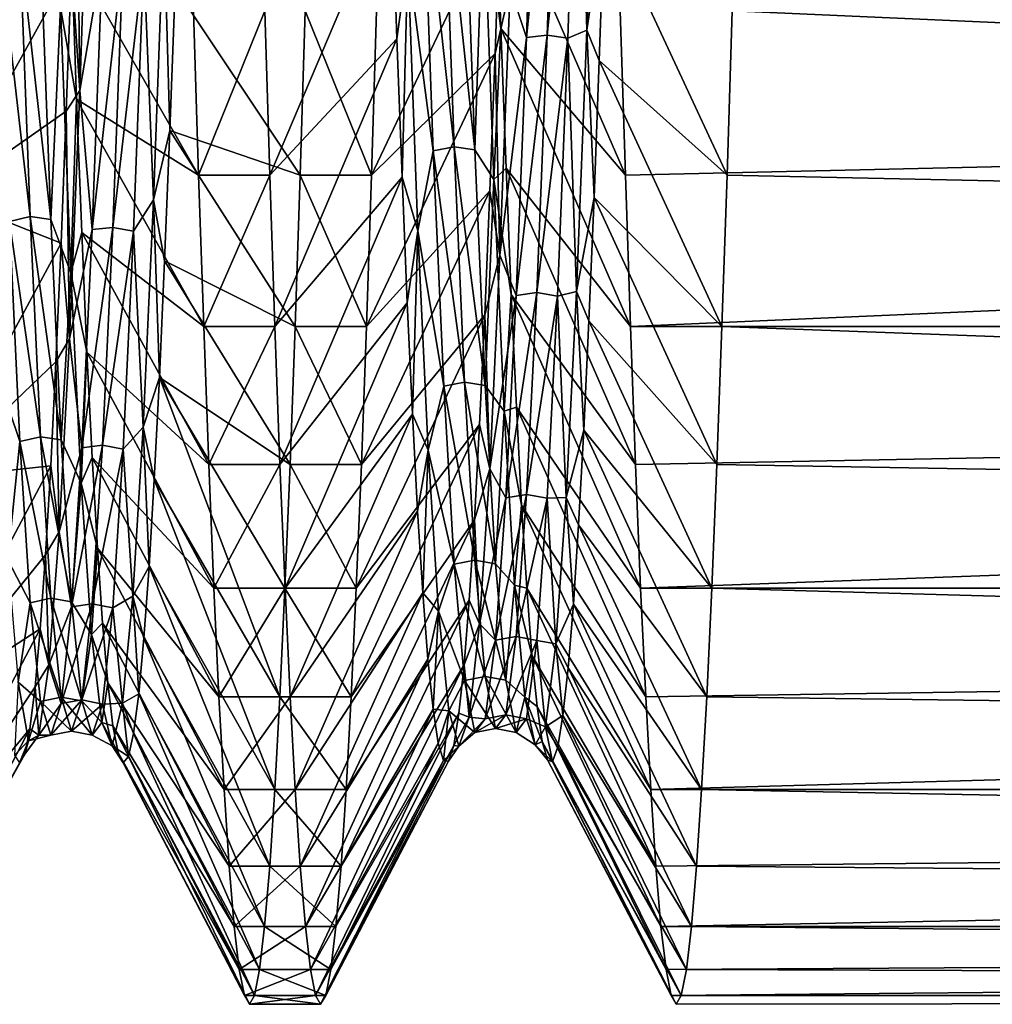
# Model space of a CAD drawing. Header units: metres. Extents: x -86 to 86, y -57 to 57.
# Tile 191 of 256: x 45.75 to 49.88, y -13.2 to -9.02. Entities that reach past the tile are written whole.
import ezdxf

# ---------------------------------------------------------------- set-up
doc = ezdxf.new("R2010")
doc.units = ezdxf.units.M
doc.layers.add('solid_125286', color=7, linetype='CONTINUOUS')

msp = doc.modelspace()

# ---------------------------------------------------------------- linework, layer by layer
at = {"layer": 'solid_125286'}
for points in [[(48.0331, -7.777496, 11.809268), (47.900955, -9.091637, 13.081472), (47.944912, -7.785918, 11.794178)], [(48.0331, -7.777496, 11.809268), (47.989143, -9.081124, 13.095224), (47.900955, -9.091637, 13.081472)], [(48.121326, -7.789313, 11.796879), (47.989143, -9.081124, 13.095224), (48.0331, -7.777496, 11.809268)], [(48.201248, -7.742816, 11.696362), (48.157398, -9.060934, 12.975005), (48.121326, -7.789313, 11.796879)], [(48.201248, -7.742816, 11.696362), (48.23254, -8.555617, 12.338793), (48.157398, -9.060934, 12.975005)], [(47.944912, -7.785918, 11.794178), (47.900955, -9.091637, 13.081472), (47.832153, -8.880937, 12.776631)], [(48.121326, -7.789313, 11.796879), (48.077366, -9.094714, 13.084805), (47.989143, -9.081124, 13.095224)], [(48.157398, -9.060934, 12.975005), (48.077366, -9.094714, 13.084805), (48.121326, -7.789313, 11.796879)], [(46.045685, -8.049015, 11.960354), (46.002113, -9.316289, 13.273088), (45.988628, -8.124158, 11.932512)], [(46.098824, -8.7506, 12.705645), (46.002113, -9.316289, 13.273088), (46.045685, -8.049015, 11.960354)], [(46.002113, -9.316289, 13.273088), (45.966652, -8.790186, 12.576449), (45.988628, -8.124158, 11.932512)], [(45.966652, -8.790186, 12.576449), (45.425236, -9.768372, 12.121999), (45.467667, -8.360527, 10.785227)], [(47.505367, -9.572811, 28.32962), (47.461411, -8.350933, 29.696592), (47.396427, -8.756531, 29.356321)], [(47.593521, -9.556415, 28.323139), (47.549564, -8.335599, 29.687801), (47.461411, -8.350933, 29.696592)], [(47.593521, -9.556415, 28.323139), (47.461411, -8.350933, 29.696592), (47.505367, -9.572811, 28.32962)], [(47.681736, -9.569081, 28.334709), (47.549564, -8.335599, 29.687801), (47.593521, -9.556415, 28.323139)], [(47.681736, -9.569081, 28.334709), (47.637775, -8.34633, 29.701189), (47.549564, -8.335599, 29.687801)], [(47.718895, -8.487002, 29.63023), (47.637775, -8.34633, 29.701189), (47.681736, -9.569081, 28.334709)], [(47.718895, -8.487002, 29.63023), (47.792515, -9.053079, 29.140297), (47.770508, -8.40701, 29.805944)], [(47.770508, -8.40701, 29.805944), (48.321747, -9.676172, 29.978401), (48.300205, -8.978363, 30.676208)], [(47.770508, -8.40701, 29.805944), (47.792515, -9.053079, 29.140297), (48.321747, -9.676172, 29.978401)], [(47.3284, -8.454994, 29.759907), (46.788914, -8.978396, 30.676178), (46.810562, -9.676206, 29.978365)], [(47.350384, -9.096706, 29.091488), (47.3284, -8.454994, 29.759907), (46.810562, -9.676206, 29.978365)], [(47.396427, -8.756531, 29.356321), (47.3284, -8.454994, 29.759907), (47.350384, -9.096706, 29.091488)], [(47.762745, -9.694588, 28.246847), (47.718895, -8.487002, 29.63023), (47.681736, -9.569081, 28.334709)], [(47.762745, -9.694588, 28.246847), (47.792515, -9.053079, 29.140297), (47.718895, -8.487002, 29.63023)], [(47.789932, -8.523326, 12.307001), (47.242336, -9.676155, 12.021581), (47.264019, -8.97833, 11.323762)], [(47.789932, -8.523326, 12.307001), (47.767963, -9.159355, 12.979976), (47.242336, -9.676155, 12.021581)], [(47.832153, -8.880937, 12.776631), (47.767963, -9.159355, 12.979976), (47.789932, -8.523326, 12.307001)], [(48.157398, -9.060934, 12.975005), (48.23254, -8.555617, 12.338793), (48.210552, -9.189799, 13.014868)], [(48.210552, -9.189799, 13.014868), (48.23254, -8.555617, 12.338793), (48.753929, -9.676189, 12.021617)], [(48.23254, -8.555617, 12.338793), (48.775433, -8.97836, 11.32379), (48.753929, -9.676189, 12.021617)], [(46.359539, -8.590293, 12.472534), (46.315685, -9.781108, 13.870438), (46.275043, -8.759367, 12.714716)], [(46.359539, -8.590293, 12.472534), (46.385273, -9.487097, 13.370368), (46.315685, -9.781108, 13.870438)], [(46.359539, -8.590293, 12.472534), (46.407276, -8.878894, 12.670043), (46.385273, -9.487097, 13.370368)], [(45.791241, -9.852789, 27.919664), (45.747284, -8.689242, 29.333624), (45.659279, -8.709206, 29.337297)], [(45.87941, -9.864835, 27.932247), (45.747284, -8.689242, 29.333624), (45.791241, -9.852789, 27.919664)], [(45.87941, -9.864835, 27.932247), (45.835449, -8.699209, 29.347921), (45.747284, -8.689242, 29.333624)], [(45.921036, -8.963634, 29.133505), (45.835449, -8.699209, 29.347921), (45.87941, -9.864835, 27.932247)], [(45.791241, -9.852789, 27.919664), (45.659279, -8.709206, 29.337297), (45.703236, -9.872995, 27.920395)], [(45.921036, -8.963634, 29.133505), (45.989124, -9.353433, 28.792831), (45.967117, -8.732941, 29.482374)], [(45.967117, -8.732941, 29.482374), (46.50766, -9.676174, 29.978399), (46.485947, -8.978354, 30.676216)], [(45.967117, -8.732941, 29.482374), (45.989124, -9.353433, 28.792831), (46.50766, -9.676174, 29.978399)], [(46.186863, -8.744921, 12.724314), (46.054871, -9.906833, 14.128691), (46.098824, -8.7506, 12.705645)], [(46.186863, -8.744921, 12.724314), (46.142906, -9.898478, 14.146405), (46.054871, -9.906833, 14.128691)], [(46.275043, -8.759367, 12.714716), (46.142906, -9.898478, 14.146405), (46.186863, -8.744921, 12.724314)], [(46.098824, -8.7506, 12.705645), (46.054871, -9.906833, 14.128691), (46.002113, -9.316289, 13.273088)], [(46.275043, -8.759367, 12.714716), (46.231083, -9.914239, 14.139147), (46.142906, -9.898478, 14.146405)], [(46.315685, -9.781108, 13.870438), (46.231083, -9.914239, 14.139147), (46.275043, -8.759367, 12.714716)], [(47.396427, -8.756531, 29.356321), (47.350384, -9.096706, 29.091488), (47.372368, -9.685609, 28.37595)], [(47.440002, -9.912863, 27.944786), (47.396427, -8.756531, 29.356321), (47.372368, -9.685609, 28.37595)], [(47.505367, -9.572811, 28.32962), (47.396427, -8.756531, 29.356321), (47.440002, -9.912863, 27.944786)], [(45.966652, -8.790186, 12.576449), (45.944668, -9.405112, 13.269475), (45.425236, -9.768372, 12.121999)], [(46.002113, -9.316289, 13.273088), (45.944668, -9.405112, 13.269475), (45.966652, -8.790186, 12.576449)], [(46.385273, -9.487097, 13.370368), (46.407276, -8.878894, 12.670043), (46.939465, -9.676184, 12.021611)], [(46.407276, -8.878894, 12.670043), (46.961056, -8.978375, 11.323804), (46.939465, -9.676184, 12.021611)], [(47.832153, -8.880937, 12.776631), (47.788582, -10.016554, 14.2049), (47.767963, -9.159355, 12.979976)], [(47.900955, -9.091637, 13.081472), (47.788582, -10.016554, 14.2049), (47.832153, -8.880937, 12.776631)], [(45.964886, -10.091237, 27.684101), (45.921036, -8.963634, 29.133505), (45.87941, -9.864835, 27.932247)], [(45.964886, -10.091237, 27.684101), (45.989124, -9.353433, 28.792831), (45.921036, -8.963634, 29.133505)], [(46.485947, -8.978354, 30.676216), (46.50766, -9.676174, 29.978399), (46.788914, -8.978396, 30.676178)], [(46.50766, -9.676174, 29.978399), (46.810562, -9.676206, 29.978365), (46.788914, -8.978396, 30.676178)], [(46.939465, -9.676184, 12.021611), (46.961056, -8.978375, 11.323804), (47.242336, -9.676155, 12.021581)], [(46.961056, -8.978375, 11.323804), (47.264019, -8.97833, 11.323762), (47.242336, -9.676155, 12.021581)], [(48.300205, -8.978363, 30.676208), (48.321747, -9.676172, 29.978401), (79, -8.978204, 30.67635)], [(48.321747, -9.676172, 29.978401), (48.343464, -10.32009, 29.230173), (79, -8.978204, 30.67635)], [(48.343464, -10.32009, 29.230173), (79, -10.320128, 29.230061), (79, -8.978204, 30.67635)], [(48.753929, -9.676189, 12.021617), (48.775433, -8.97836, 11.32379), (79, -10.320159, 12.769979)], [(48.775433, -8.97836, 11.32379), (79, -8.97821, 11.323658), (79, -10.320159, 12.769979)], [(47.762745, -9.694588, 28.246847), (47.814526, -9.646416, 28.427158), (47.792515, -9.053079, 29.140297)], [(47.792515, -9.053079, 29.140297), (48.343464, -10.32009, 29.230173), (48.321747, -9.676172, 29.978401)], [(47.792515, -9.053079, 29.140297), (47.814526, -9.646416, 28.427158), (48.343464, -10.32009, 29.230173)], [(48.157398, -9.060934, 12.975005), (48.113548, -10.17098, 14.437844), (48.077366, -9.094714, 13.084805)], [(48.157398, -9.060934, 12.975005), (48.18856, -9.770979, 13.737159), (48.113548, -10.17098, 14.437844)], [(48.157398, -9.060934, 12.975005), (48.210552, -9.189799, 13.014868), (48.18856, -9.770979, 13.737159)], [(47.350384, -9.096706, 29.091488), (46.810562, -9.676206, 29.978365), (46.832043, -10.320168, 29.230074)], [(47.372368, -9.685609, 28.37595), (47.350384, -9.096706, 29.091488), (46.832043, -10.320168, 29.230074)], [(47.900955, -9.091637, 13.081472), (47.857002, -10.187523, 14.551413), (47.788582, -10.016554, 14.2049)], [(47.989143, -9.081124, 13.095224), (47.857002, -10.187523, 14.551413), (47.900955, -9.091637, 13.081472)], [(47.989143, -9.081124, 13.095224), (47.945187, -10.175126, 14.563539), (47.857002, -10.187523, 14.551413)], [(48.077366, -9.094714, 13.084805), (47.945187, -10.175126, 14.563539), (47.989143, -9.081124, 13.095224)], [(48.077366, -9.094714, 13.084805), (48.033409, -10.190163, 14.55534), (47.945187, -10.175126, 14.563539)], [(48.113548, -10.17098, 14.437844), (48.033409, -10.190163, 14.55534), (48.077366, -9.094714, 13.084805)], [(47.767963, -9.159355, 12.979976), (47.22084, -10.320078, 12.769813), (47.242336, -9.676155, 12.021581)], [(47.767963, -9.159355, 12.979976), (47.745995, -9.742661, 13.69924), (47.22084, -10.320078, 12.769813)], [(47.788582, -10.016554, 14.2049), (47.745995, -9.742661, 13.69924), (47.767963, -9.159355, 12.979976)], [(48.18856, -9.770979, 13.737159), (48.210552, -9.189799, 13.014868), (48.732227, -10.320129, 12.769877)], [(48.210552, -9.189799, 13.014868), (48.753929, -9.676189, 12.021617), (48.732227, -10.320129, 12.769877)], [(46.002113, -9.316289, 13.273088), (45.958538, -10.372033, 14.761451), (45.944668, -9.405112, 13.269475)], [(46.054871, -9.906833, 14.128691), (45.958538, -10.372033, 14.761451), (46.002113, -9.316289, 13.273088)], [(45.964886, -10.091237, 27.684101), (46.011127, -9.919828, 28.058203), (45.989124, -9.353433, 28.792831)], [(45.989124, -9.353433, 28.792831), (46.52919, -10.320095, 29.230167), (46.50766, -9.676174, 29.978399)], [(45.989124, -9.353433, 28.792831), (46.011127, -9.919828, 28.058203), (46.52919, -10.320095, 29.230167)], [(45.944668, -9.405112, 13.269475), (45.922684, -9.965817, 14.007403), (45.425236, -9.768372, 12.121999)], [(45.958538, -10.372033, 14.761451), (45.922684, -9.965817, 14.007403), (45.944668, -9.405112, 13.269475)], [(46.315685, -9.781108, 13.870438), (46.385273, -9.487097, 13.370368), (46.363262, -10.04048, 14.115026)], [(46.363262, -10.04048, 14.115026), (46.385273, -9.487097, 13.370368), (46.917984, -10.320126, 12.769872)], [(46.385273, -9.487097, 13.370368), (46.939465, -9.676184, 12.021611), (46.917984, -10.320126, 12.769872)], [(47.54932, -10.573721, 26.793304), (47.505367, -9.572811, 28.32962), (47.440002, -9.912863, 27.944786)], [(47.637478, -10.556602, 26.789251), (47.593521, -9.556415, 28.323139), (47.505367, -9.572811, 28.32962)], [(47.637478, -10.556602, 26.789251), (47.505367, -9.572811, 28.32962), (47.54932, -10.573721, 26.793304)], [(47.725693, -10.570897, 26.798725), (47.593521, -9.556415, 28.323139), (47.637478, -10.556602, 26.789251)], [(47.725693, -10.570897, 26.798725), (47.681736, -9.569081, 28.334709), (47.593521, -9.556415, 28.323139)], [(47.762745, -9.694588, 28.246847), (47.681736, -9.569081, 28.334709), (47.725693, -10.570897, 26.798725)], [(47.762745, -9.694588, 28.246847), (47.836536, -10.184005, 27.670851), (47.814526, -9.646416, 28.427158)], [(47.814526, -9.646416, 28.427158), (48.365143, -10.906359, 28.435814), (48.343464, -10.32009, 29.230173)], [(47.814526, -9.646416, 28.427158), (47.836536, -10.184005, 27.670851), (48.365143, -10.906359, 28.435814)], [(46.50766, -9.676174, 29.978399), (46.52919, -10.320095, 29.230167), (46.810562, -9.676206, 29.978365)], [(46.52919, -10.320095, 29.230167), (46.832043, -10.320168, 29.230074), (46.810562, -9.676206, 29.978365)], [(47.372368, -9.685609, 28.37595), (46.832043, -10.320168, 29.230074), (46.853569, -10.906449, 28.435682)], [(47.394356, -10.218668, 27.617643), (47.372368, -9.685609, 28.37595), (46.853569, -10.906449, 28.435682)], [(46.917984, -10.320126, 12.769872), (46.939465, -9.676184, 12.021611), (47.22084, -10.320078, 12.769813)], [(46.939465, -9.676184, 12.021611), (47.242336, -9.676155, 12.021581), (47.22084, -10.320078, 12.769813)], [(47.440002, -9.912863, 27.944786), (47.372368, -9.685609, 28.37595), (47.394356, -10.218668, 27.617643)], [(47.806595, -10.679543, 26.696917), (47.762745, -9.694588, 28.246847), (47.725693, -10.570897, 26.798725)], [(47.806595, -10.679543, 26.696917), (47.836536, -10.184005, 27.670851), (47.762745, -9.694588, 28.246847)], [(48.732227, -10.320129, 12.769877), (48.753929, -9.676189, 12.021617), (79, -10.320159, 12.769979)], [(47.745995, -9.742661, 13.69924), (47.199329, -10.906347, 13.564168), (47.22084, -10.320078, 12.769813)], [(47.745995, -9.742661, 13.69924), (47.72403, -10.269452, 14.460711), (47.199329, -10.906347, 13.564168)], [(47.788582, -10.016554, 14.2049), (47.72403, -10.269452, 14.460711), (47.745995, -9.742661, 13.69924)], [(45.922684, -9.965817, 14.007403), (45.382584, -10.964921, 13.650815), (45.425236, -9.768372, 12.121999)], [(46.315685, -9.781108, 13.870438), (46.271835, -10.747435, 15.432013), (46.231083, -9.914239, 14.139147)], [(46.315685, -9.781108, 13.870438), (46.341255, -10.535824, 14.899539), (46.271835, -10.747435, 15.432013)], [(46.315685, -9.781108, 13.870438), (46.363262, -10.04048, 14.115026), (46.341255, -10.535824, 14.899539)], [(48.113548, -10.17098, 14.437844), (48.18856, -9.770979, 13.737159), (48.166569, -10.295301, 14.501496)], [(48.166569, -10.295301, 14.501496), (48.18856, -9.770979, 13.737159), (48.710533, -10.906402, 13.564249)], [(48.18856, -9.770979, 13.737159), (48.732227, -10.320129, 12.769877), (48.710533, -10.906402, 13.564249)], [(45.747189, -10.807981, 26.343258), (45.703236, -9.872995, 27.920395), (45.653534, -10.535146, 26.959295)], [(45.835197, -10.787969, 26.345467), (45.791241, -9.852789, 27.919664), (45.703236, -9.872995, 27.920395)], [(45.835197, -10.787969, 26.345467), (45.703236, -9.872995, 27.920395), (45.747189, -10.807981, 26.343258)], [(45.92337, -10.801805, 26.356037), (45.791241, -9.852789, 27.919664), (45.835197, -10.787969, 26.345467)], [(45.92337, -10.801805, 26.356037), (45.87941, -9.864835, 27.932247), (45.791241, -9.852789, 27.919664)], [(45.964886, -10.091237, 27.684101), (45.87941, -9.864835, 27.932247), (45.92337, -10.801805, 26.356037)], [(46.054871, -9.906833, 14.128691), (46.010914, -10.834576, 15.710179), (45.958538, -10.372033, 14.761451)], [(46.142906, -9.898478, 14.146405), (46.010914, -10.834576, 15.710179), (46.054871, -9.906833, 14.128691)], [(46.142906, -9.898478, 14.146405), (46.098949, -10.823695, 15.726557), (46.010914, -10.834576, 15.710179)], [(46.231083, -9.914239, 14.139147), (46.098949, -10.823695, 15.726557), (46.142906, -9.898478, 14.146405)], [(46.231083, -9.914239, 14.139147), (46.187122, -10.840396, 15.721814), (46.098949, -10.823695, 15.726557)], [(46.271835, -10.747435, 15.432013), (46.187122, -10.840396, 15.721814), (46.231083, -9.914239, 14.139147)], [(47.440002, -9.912863, 27.944786), (47.394356, -10.218668, 27.617643), (47.41634, -10.692634, 26.821308)], [(47.483574, -10.844557, 26.375837), (47.440002, -9.912863, 27.944786), (47.41634, -10.692634, 26.821308)], [(47.54932, -10.573721, 26.793304), (47.440002, -9.912863, 27.944786), (47.483574, -10.844557, 26.375837)], [(45.964886, -10.091237, 27.684101), (46.033131, -10.428401, 27.282681), (46.011127, -9.919828, 28.058203)], [(46.011127, -9.919828, 28.058203), (46.550694, -10.906362, 28.43581), (46.52919, -10.320095, 29.230167)], [(46.011127, -9.919828, 28.058203), (46.033131, -10.428401, 27.282681), (46.550694, -10.906362, 28.43581)], [(45.922684, -9.965817, 14.007403), (45.900696, -10.469035, 14.785701), (45.382584, -10.964921, 13.650815)], [(45.958538, -10.372033, 14.761451), (45.900696, -10.469035, 14.785701), (45.922684, -9.965817, 14.007403)], [(46.341255, -10.535824, 14.899539), (46.363262, -10.04048, 14.115026), (46.896427, -10.906404, 13.564252)], [(46.363262, -10.04048, 14.115026), (46.917984, -10.320126, 12.769872), (46.896427, -10.906404, 13.564252)], [(47.788582, -10.016554, 14.2049), (47.745007, -10.923858, 15.788003), (47.72403, -10.269452, 14.460711)], [(47.857002, -10.187523, 14.551413), (47.745007, -10.923858, 15.788003), (47.788582, -10.016554, 14.2049)], [(46.008736, -10.985914, 26.080484), (45.964886, -10.091237, 27.684101), (45.92337, -10.801805, 26.356037)], [(46.008736, -10.985914, 26.080484), (46.033131, -10.428401, 27.282681), (45.964886, -10.091237, 27.684101)], [(47.857002, -10.187523, 14.551413), (47.813046, -11.047185, 16.170937), (47.745007, -10.923858, 15.788003)], [(47.806595, -10.679543, 26.696917), (47.858547, -10.662608, 26.876083), (47.836536, -10.184005, 27.670851)], [(47.945187, -10.175126, 14.563539), (47.813046, -11.047185, 16.170937), (47.857002, -10.187523, 14.551413)], [(47.945187, -10.175126, 14.563539), (47.901226, -11.033154, 16.181181), (47.813046, -11.047185, 16.170937)], [(47.836536, -10.184005, 27.670851), (48.386665, -11.431596, 27.599895), (48.365143, -10.906359, 28.435814)], [(47.836536, -10.184005, 27.670851), (47.858547, -10.662608, 26.876083), (48.386665, -11.431596, 27.599895)], [(48.033409, -10.190163, 14.55534), (47.901226, -11.033154, 16.181181), (47.945187, -10.175126, 14.563539)], [(48.033409, -10.190163, 14.55534), (47.989449, -11.049278, 16.1754), (47.901226, -11.033154, 16.181181)], [(48.069698, -11.046256, 16.052181), (47.989449, -11.049278, 16.1754), (48.033409, -10.190163, 14.55534)], [(48.113548, -10.17098, 14.437844), (48.069698, -11.046256, 16.052181), (48.033409, -10.190163, 14.55534)], [(48.113548, -10.17098, 14.437844), (48.144577, -10.759654, 15.303741), (48.069698, -11.046256, 16.052181)], [(48.113548, -10.17098, 14.437844), (48.166569, -10.295301, 14.501496), (48.144577, -10.759654, 15.303741)], [(47.394356, -10.218668, 27.617643), (46.853569, -10.906449, 28.435682), (46.875244, -11.431651, 27.5998)], [(47.41634, -10.692634, 26.821308), (47.394356, -10.218668, 27.617643), (46.875244, -11.431651, 27.5998)], [(47.72403, -10.269452, 14.460711), (47.177692, -11.431584, 14.400084), (47.199329, -10.906347, 13.564168)], [(47.72403, -10.269452, 14.460711), (47.702061, -10.736488, 15.260166), (47.177692, -11.431584, 14.400084)], [(47.745007, -10.923858, 15.788003), (47.702061, -10.736488, 15.260166), (47.72403, -10.269452, 14.460711)], [(46.52919, -10.320095, 29.230167), (46.550694, -10.906362, 28.43581), (46.832043, -10.320168, 29.230074)], [(46.550694, -10.906362, 28.43581), (46.853569, -10.906449, 28.435682), (46.832043, -10.320168, 29.230074)], [(46.896427, -10.906404, 13.564252), (46.917984, -10.320126, 12.769872), (47.199329, -10.906347, 13.564168)], [(46.917984, -10.320126, 12.769872), (47.22084, -10.320078, 12.769813), (47.199329, -10.906347, 13.564168)], [(48.144577, -10.759654, 15.303741), (48.166569, -10.295301, 14.501496), (48.688965, -11.431625, 14.400156)], [(48.166569, -10.295301, 14.501496), (48.710533, -10.906402, 13.564249), (48.688965, -11.431625, 14.400156)], [(48.343464, -10.32009, 29.230173), (48.365143, -10.906359, 28.435814), (79, -10.320128, 29.230061)], [(48.365143, -10.906359, 28.435814), (48.386665, -11.431596, 27.599895), (79, -10.320128, 29.230061)], [(48.386665, -11.431596, 27.599895), (79, -11.431602, 27.599884), (79, -10.320128, 29.230061)], [(48.710533, -10.906402, 13.564249), (48.732227, -10.320129, 12.769877), (79, -11.431633, 14.400169)], [(48.732227, -10.320129, 12.769877), (79, -10.320159, 12.769979), (79, -11.431633, 14.400169)], [(45.958538, -10.372033, 14.761451), (45.914967, -11.192079, 16.391413), (45.900696, -10.469035, 14.785701)], [(46.010914, -10.834576, 15.710179), (45.914967, -11.192079, 16.391413), (45.958538, -10.372033, 14.761451)], [(46.008736, -10.985914, 26.080484), (46.055138, -10.876213, 26.470394), (46.033131, -10.428401, 27.282681)], [(46.033131, -10.428401, 27.282681), (46.572273, -11.431598, 27.599892), (46.550694, -10.906362, 28.43581)], [(46.033131, -10.428401, 27.282681), (46.055138, -10.876213, 26.470394), (46.572273, -11.431598, 27.599892)], [(45.900696, -10.469035, 14.785701), (45.878716, -10.911564, 15.59983), (45.382584, -10.964921, 13.650815)], [(45.914967, -11.192079, 16.391413), (45.878716, -10.911564, 15.59983), (45.900696, -10.469035, 14.785701)], [(45.747189, -10.807981, 26.343258), (45.653534, -10.535146, 26.959295), (45.697105, -11.311021, 25.307703)], [(46.271835, -10.747435, 15.432013), (46.341255, -10.535824, 14.899539), (46.319244, -10.969901, 15.71933)], [(46.319244, -10.969901, 15.71933), (46.341255, -10.535824, 14.899539), (46.853039, -11.892759, 15.272672)], [(46.341255, -10.535824, 14.899539), (46.896427, -10.906404, 13.564252), (46.874718, -11.431629, 14.400163)], [(46.341255, -10.535824, 14.899539), (46.874718, -11.431629, 14.400163), (46.853039, -11.892759, 15.272672)], [(47.593273, -11.329842, 25.123037), (47.54932, -10.573721, 26.793304), (47.483574, -10.844557, 26.375837)], [(47.681438, -11.31236, 25.121485), (47.637478, -10.556602, 26.789251), (47.54932, -10.573721, 26.793304)], [(47.681438, -11.31236, 25.121485), (47.54932, -10.573721, 26.793304), (47.593273, -11.329842, 25.123037)], [(47.769653, -11.327944, 25.128639), (47.637478, -10.556602, 26.789251), (47.681438, -11.31236, 25.121485)], [(47.769653, -11.327944, 25.128639), (47.725693, -10.570897, 26.798725), (47.637478, -10.556602, 26.789251)], [(47.806595, -10.679543, 26.696917), (47.725693, -10.570897, 26.798725), (47.769653, -11.327944, 25.128639)], [(47.806595, -10.679543, 26.696917), (47.88055, -11.079195, 26.047338), (47.858547, -10.662608, 26.876083)], [(47.858547, -10.662608, 26.876083), (48.408134, -11.892733, 26.727381), (48.386665, -11.431596, 27.599895)], [(47.858547, -10.662608, 26.876083), (47.88055, -11.079195, 26.047338), (48.408134, -11.892733, 26.727381)], [(47.41634, -10.692634, 26.821308), (46.875244, -11.431651, 27.5998), (46.896965, -11.892776, 26.727291)], [(47.438324, -11.10452, 25.991367), (47.41634, -10.692634, 26.821308), (46.896965, -11.892776, 26.727291)], [(47.483574, -10.844557, 26.375837), (47.41634, -10.692634, 26.821308), (47.438324, -11.10452, 25.991367)], [(47.850445, -11.418301, 25.015806), (47.806595, -10.679543, 26.696917), (47.769653, -11.327944, 25.128639)], [(47.850445, -11.418301, 25.015806), (47.88055, -11.079195, 26.047338), (47.806595, -10.679543, 26.696917)], [(46.271835, -10.747435, 15.432013), (46.227985, -11.465737, 17.121992), (46.187122, -10.840396, 15.721814)], [(46.271835, -10.747435, 15.432013), (46.297237, -11.339925, 16.569962), (46.227985, -11.465737, 17.121992)], [(46.271835, -10.747435, 15.432013), (46.319244, -10.969901, 15.71933), (46.297237, -11.339925, 16.569962)], [(47.702061, -10.736488, 15.260166), (47.155968, -11.892726, 15.272603), (47.177692, -11.431584, 14.400084)], [(47.702061, -10.736488, 15.260166), (47.680092, -11.141624, 16.093058), (47.155968, -11.892726, 15.272603)], [(47.745007, -10.923858, 15.788003), (47.680092, -11.141624, 16.093058), (47.702061, -10.736488, 15.260166)], [(45.879158, -11.473927, 24.647627), (45.835197, -10.787969, 26.345467), (45.747189, -10.807981, 26.343258)], [(45.967327, -11.48922, 24.655931), (45.835197, -10.787969, 26.345467), (45.879158, -11.473927, 24.647627)], [(45.967327, -11.48922, 24.655931), (45.92337, -10.801805, 26.356037), (45.835197, -10.787969, 26.345467)], [(48.069698, -11.046256, 16.052181), (48.144577, -10.759654, 15.303741), (48.122581, -11.161824, 16.139179)], [(48.122581, -11.161824, 16.139179), (48.144577, -10.759654, 15.303741), (48.667507, -11.892766, 15.272688)], [(48.144577, -10.759654, 15.303741), (48.688965, -11.431625, 14.400156), (48.667507, -11.892766, 15.272688)], [(45.791142, -11.493334, 24.642555), (45.747189, -10.807981, 26.343258), (45.697105, -11.311021, 25.307703)], [(45.879158, -11.473927, 24.647627), (45.747189, -10.807981, 26.343258), (45.791142, -11.493334, 24.642555)], [(46.010914, -10.834576, 15.710179), (45.966961, -11.511019, 17.414345), (45.914967, -11.192079, 16.391413)], [(46.008736, -10.985914, 26.080484), (45.92337, -10.801805, 26.356037), (45.967327, -11.48922, 24.655931)], [(46.098949, -10.823695, 15.726557), (45.966961, -11.511019, 17.414345), (46.010914, -10.834576, 15.710179)], [(46.098949, -10.823695, 15.726557), (46.054989, -11.497825, 17.429028), (45.966961, -11.511019, 17.414345)], [(46.187122, -10.840396, 15.721814), (46.054989, -11.497825, 17.429028), (46.098949, -10.823695, 15.726557)], [(46.008736, -10.985914, 26.080484), (46.077145, -11.261069, 25.626255), (46.055138, -10.876213, 26.470394)], [(46.187122, -10.840396, 15.721814), (46.143166, -11.515064, 17.426918), (46.054989, -11.497825, 17.429028)], [(46.055138, -10.876213, 26.470394), (46.594013, -11.892736, 26.727375), (46.572273, -11.431598, 27.599892)], [(46.055138, -10.876213, 26.470394), (46.077145, -11.261069, 25.626255), (46.594013, -11.892736, 26.727375)], [(46.227985, -11.465737, 17.121992), (46.143166, -11.515064, 17.426918), (46.187122, -10.840396, 15.721814)], [(47.483574, -10.844557, 26.375837), (47.438324, -11.10452, 25.991367), (47.460304, -11.451722, 25.132359)], [(47.527145, -11.529135, 24.684477), (47.483574, -10.844557, 26.375837), (47.460304, -11.451722, 25.132359)], [(47.593273, -11.329842, 25.123037), (47.483574, -10.844557, 26.375837), (47.527145, -11.529135, 24.684477)], [(45.878716, -10.911564, 15.59983), (45.340263, -11.924285, 15.338602), (45.382584, -10.964921, 13.650815)], [(45.878716, -10.911564, 15.59983), (45.856731, -11.290501, 16.445358), (45.340263, -11.924285, 15.338602)], [(45.914967, -11.192079, 16.391413), (45.856731, -11.290501, 16.445358), (45.878716, -10.911564, 15.59983)], [(46.550694, -10.906362, 28.43581), (46.572273, -11.431598, 27.599892), (46.853569, -10.906449, 28.435682)], [(46.572273, -11.431598, 27.599892), (46.875244, -11.431651, 27.5998), (46.853569, -10.906449, 28.435682)], [(46.874718, -11.431629, 14.400163), (46.896427, -10.906404, 13.564252), (47.177692, -11.431584, 14.400084)], [(46.896427, -10.906404, 13.564252), (47.199329, -10.906347, 13.564168), (47.177692, -11.431584, 14.400084)], [(48.688965, -11.431625, 14.400156), (48.710533, -10.906402, 13.564249), (79, -11.431633, 14.400169)], [(47.745007, -10.923858, 15.788003), (47.701435, -11.583512, 17.489355), (47.680092, -11.141624, 16.093058)], [(47.813046, -11.047185, 16.170937), (47.701435, -11.583512, 17.489355), (47.745007, -10.923858, 15.788003)], [(46.052586, -11.628309, 24.360096), (46.008736, -10.985914, 26.080484), (45.967327, -11.48922, 24.655931)], [(46.052586, -11.628309, 24.360096), (46.077145, -11.261069, 25.626255), (46.008736, -10.985914, 26.080484)], [(46.297237, -11.339925, 16.569962), (46.319244, -10.969901, 15.71933), (46.831516, -12.287505, 16.177427)], [(46.319244, -10.969901, 15.71933), (46.853039, -11.892759, 15.272672), (46.831516, -12.287505, 16.177427)], [(47.901226, -11.033154, 16.181181), (47.769093, -11.652091, 17.901821), (47.813046, -11.047185, 16.170937)], [(47.901226, -11.033154, 16.181181), (47.857269, -11.636707, 17.909966), (47.769093, -11.652091, 17.901821)], [(47.989449, -11.049278, 16.1754), (47.857269, -11.636707, 17.909966), (47.901226, -11.033154, 16.181181)], [(48.069698, -11.046256, 16.052181), (48.025848, -11.668003, 17.780104), (47.989449, -11.049278, 16.1754)], [(48.069698, -11.046256, 16.052181), (48.100582, -11.499592, 17.00285), (48.025848, -11.668003, 17.780104)], [(48.069698, -11.046256, 16.052181), (48.122581, -11.161824, 16.139179), (48.100582, -11.499592, 17.00285)], [(47.813046, -11.047185, 16.170937), (47.769093, -11.652091, 17.901821), (47.701435, -11.583512, 17.489355)], [(47.850445, -11.418301, 25.015806), (47.902557, -11.431087, 25.189156), (47.88055, -11.079195, 26.047338)], [(47.989449, -11.049278, 16.1754), (47.945492, -11.653535, 17.90674), (47.857269, -11.636707, 17.909966)], [(47.88055, -11.079195, 26.047338), (48.429783, -12.287466, 25.822674), (48.408134, -11.892733, 26.727381)], [(47.88055, -11.079195, 26.047338), (47.902557, -11.431087, 25.189156), (48.429783, -12.287466, 25.822674)], [(48.025848, -11.668003, 17.780104), (47.945492, -11.653535, 17.90674), (47.989449, -11.049278, 16.1754)], [(47.438324, -11.10452, 25.991367), (46.896965, -11.892776, 26.727291), (46.918514, -12.28752, 25.822535)], [(47.460304, -11.451722, 25.132359), (47.438324, -11.10452, 25.991367), (46.918514, -12.28752, 25.822535)], [(47.680092, -11.141624, 16.093058), (47.13438, -12.287454, 16.177296), (47.155968, -11.892726, 15.272603)], [(47.680092, -11.141624, 16.093058), (47.658115, -11.482608, 16.954361), (47.13438, -12.287454, 16.177296)], [(47.701435, -11.583512, 17.489355), (47.658115, -11.482608, 16.954361), (47.680092, -11.141624, 16.093058)], [(48.100582, -11.499592, 17.00285), (48.122581, -11.161824, 16.139179), (48.645897, -12.287514, 16.177446)], [(48.122581, -11.161824, 16.139179), (48.667507, -11.892766, 15.272688), (48.645897, -12.287514, 16.177446)], [(45.914967, -11.192079, 16.391413), (45.871395, -11.757476, 18.126375), (45.856731, -11.290501, 16.445358)], [(45.966961, -11.511019, 17.414345), (45.871395, -11.757476, 18.126375), (45.914967, -11.192079, 16.391413)], [(45.856731, -11.290501, 16.445358), (45.834743, -11.60404, 17.317518), (45.340263, -11.924285, 15.338602)], [(45.871395, -11.757476, 18.126375), (45.834743, -11.60404, 17.317518), (45.856731, -11.290501, 16.445358)], [(46.052586, -11.628309, 24.360096), (46.099155, -11.580851, 24.755272), (46.077145, -11.261069, 25.626255)], [(46.077145, -11.261069, 25.626255), (46.615635, -12.28747, 25.822664), (46.594013, -11.892736, 26.727375)], [(46.077145, -11.261069, 25.626255), (46.099155, -11.580851, 24.755272), (46.615635, -12.28747, 25.822664)], [(45.791142, -11.493334, 24.642555), (45.697105, -11.311021, 25.307703), (45.740677, -11.830418, 23.558517)], [(47.63723, -11.823972, 23.357267), (47.593273, -11.329842, 25.123037), (47.527145, -11.529135, 24.684477)], [(47.725395, -11.806484, 23.358236), (47.681438, -11.31236, 25.121485), (47.593273, -11.329842, 25.123037)], [(47.725395, -11.806484, 23.358236), (47.593273, -11.329842, 25.123037), (47.63723, -11.823972, 23.357267)], [(47.813614, -11.822981, 23.3629), (47.681438, -11.31236, 25.121485), (47.725395, -11.806484, 23.358236)], [(47.813614, -11.822981, 23.3629), (47.769653, -11.327944, 25.128639), (47.681438, -11.31236, 25.121485)], [(47.850445, -11.418301, 25.015806), (47.769653, -11.327944, 25.128639), (47.813614, -11.822981, 23.3629)], [(46.227985, -11.465737, 17.121992), (46.297237, -11.339925, 16.569962), (46.27523, -11.644154, 17.446445)], [(46.27523, -11.644154, 17.446445), (46.297237, -11.339925, 16.569962), (46.810036, -12.613593, 17.109335)], [(46.297237, -11.339925, 16.569962), (46.831516, -12.287505, 16.177427), (46.810036, -12.613593, 17.109335)], [(47.894295, -11.894414, 23.242168), (47.850445, -11.418301, 25.015806), (47.813614, -11.822981, 23.3629)], [(47.850445, -11.418301, 25.015806), (47.924564, -11.716715, 24.306448), (47.902557, -11.431087, 25.189156)], [(47.894295, -11.894414, 23.242168), (47.924564, -11.716715, 24.306448), (47.850445, -11.418301, 25.015806)], [(46.572273, -11.431598, 27.599892), (46.594013, -11.892736, 26.727375), (46.875244, -11.431651, 27.5998)], [(46.594013, -11.892736, 26.727375), (46.896965, -11.892776, 26.727291), (46.875244, -11.431651, 27.5998)], [(46.853039, -11.892759, 15.272672), (46.874718, -11.431629, 14.400163), (47.155968, -11.892726, 15.272603)], [(46.874718, -11.431629, 14.400163), (47.177692, -11.431584, 14.400084), (47.155968, -11.892726, 15.272603)], [(47.460304, -11.451722, 25.132359), (46.918514, -12.28752, 25.822535), (46.939983, -12.613605, 24.890629)], [(47.482288, -11.732724, 24.249172), (47.460304, -11.451722, 25.132359), (46.939983, -12.613605, 24.890629)], [(47.527145, -11.529135, 24.684477), (47.460304, -11.451722, 25.132359), (47.482288, -11.732724, 24.249172)], [(47.902557, -11.431087, 25.189156), (48.451519, -12.613545, 24.89082), (48.429783, -12.287466, 25.822674)], [(47.902557, -11.431087, 25.189156), (47.924564, -11.716715, 24.306448), (48.451519, -12.613545, 24.89082)], [(48.386665, -11.431596, 27.599895), (48.408134, -11.892733, 26.727381), (79, -11.431602, 27.599884)], [(48.408134, -11.892733, 26.727381), (48.429783, -12.287466, 25.822674), (79, -11.431602, 27.599884)], [(48.429783, -12.287466, 25.822674), (79, -12.287403, 25.822723), (79, -11.431602, 27.599884)], [(48.667507, -11.892766, 15.272688), (48.688965, -11.431625, 14.400156), (79, -12.287441, 16.17738)], [(48.688965, -11.431625, 14.400156), (79, -11.431633, 14.400169), (79, -12.287441, 16.17738)], [(45.835098, -11.912789, 22.857738), (45.791142, -11.493334, 24.642555), (45.740677, -11.830418, 23.558517)], [(45.923115, -11.894407, 22.865547), (45.879158, -11.473927, 24.647627), (45.791142, -11.493334, 24.642555)], [(45.923115, -11.894407, 22.865547), (45.791142, -11.493334, 24.642555), (45.835098, -11.912789, 22.857738)], [(46.011288, -11.91079, 22.871391), (45.879158, -11.473927, 24.647627), (45.923115, -11.894407, 22.865547)], [(46.011288, -11.91079, 22.871391), (45.967327, -11.48922, 24.655931), (45.879158, -11.473927, 24.647627)], [(46.054989, -11.497825, 17.429028), (45.923008, -11.921963, 19.201271), (45.966961, -11.511019, 17.414345)], [(46.054989, -11.497825, 17.429028), (46.011032, -11.90672, 19.213932), (45.923008, -11.921963, 19.201271)], [(46.052586, -11.628309, 24.360096), (45.967327, -11.48922, 24.655931), (46.011288, -11.91079, 22.871391)], [(46.143166, -11.515064, 17.426918), (46.011032, -11.90672, 19.213932), (46.054989, -11.497825, 17.429028)], [(46.227985, -11.465737, 17.121992), (46.184135, -11.920654, 18.901175), (46.143166, -11.515064, 17.426918)], [(46.227985, -11.465737, 17.121992), (46.253216, -11.881069, 18.343582), (46.184135, -11.920654, 18.901175)], [(46.227985, -11.465737, 17.121992), (46.27523, -11.644154, 17.446445), (46.253216, -11.881069, 18.343582)], [(47.658115, -11.482608, 16.954361), (47.112892, -12.61353, 17.109133), (47.13438, -12.287454, 16.177296)], [(47.658115, -11.482608, 16.954361), (47.636139, -11.757207, 17.839016), (47.112892, -12.61353, 17.109133)], [(47.701435, -11.583512, 17.489355), (47.636139, -11.757207, 17.839016), (47.658115, -11.482608, 16.954361)], [(48.025848, -11.668003, 17.780104), (48.100582, -11.499592, 17.00285), (48.078583, -11.770693, 17.88958)], [(48.078583, -11.770693, 17.88958), (48.100582, -11.499592, 17.00285), (48.624184, -12.613595, 17.109343)], [(48.100582, -11.499592, 17.00285), (48.645897, -12.287514, 16.177446), (48.624184, -12.613595, 17.109343)], [(45.966961, -11.511019, 17.414345), (45.923008, -11.921963, 19.201271), (45.871395, -11.757476, 18.126375)], [(46.143166, -11.515064, 17.426918), (46.099205, -11.924089, 19.214506), (46.011032, -11.90672, 19.213932)], [(46.184135, -11.920654, 18.901175), (46.099205, -11.924089, 19.214506), (46.143166, -11.515064, 17.426918)], [(47.527145, -11.529135, 24.684477), (47.482288, -11.732724, 24.249172), (47.504272, -11.946, 23.347366)], [(47.570717, -11.952206, 22.90943), (47.527145, -11.529135, 24.684477), (47.504272, -11.946, 23.347366)], [(47.63723, -11.823972, 23.357267), (47.527145, -11.529135, 24.684477), (47.570717, -11.952206, 22.90943)], [(46.052586, -11.628309, 24.360096), (46.121162, -11.833384, 23.862705), (46.099155, -11.580851, 24.755272)], [(46.099155, -11.580851, 24.755272), (46.637146, -12.613549, 24.890808), (46.615635, -12.28747, 25.822664)], [(46.099155, -11.580851, 24.755272), (46.121162, -11.833384, 23.862705), (46.637146, -12.613549, 24.890808)], [(47.701435, -11.583512, 17.489355), (47.657864, -11.979431, 19.27051), (47.636139, -11.757207, 17.839016)], [(47.769093, -11.652091, 17.901821), (47.657864, -11.979431, 19.27051), (47.701435, -11.583512, 17.489355)], [(45.834743, -11.60404, 17.317518), (45.297558, -12.625715, 17.148853), (45.340263, -11.924285, 15.338602)], [(45.834743, -11.60404, 17.317518), (45.812756, -11.850613, 18.210997), (45.297558, -12.625715, 17.148853)], [(45.871395, -11.757476, 18.126375), (45.812756, -11.850613, 18.210997), (45.834743, -11.60404, 17.317518)], [(46.096436, -12.002624, 22.562378), (46.052586, -11.628309, 24.360096), (46.011288, -11.91079, 22.871391)], [(46.096436, -12.002624, 22.562378), (46.121162, -11.833384, 23.862705), (46.052586, -11.628309, 24.360096)], [(46.253216, -11.881069, 18.343582), (46.27523, -11.644154, 17.446445), (46.788387, -12.869096, 18.062931)], [(46.27523, -11.644154, 17.446445), (46.810036, -12.613593, 17.109335), (46.788387, -12.869096, 18.062931)], [(47.769093, -11.652091, 17.901821), (47.72514, -11.986768, 19.70451), (47.657864, -11.979431, 19.27051)], [(47.857269, -11.636707, 17.909966), (47.72514, -11.986768, 19.70451), (47.769093, -11.652091, 17.901821)], [(47.857269, -11.636707, 17.909966), (47.813313, -11.970344, 19.710377), (47.72514, -11.986768, 19.70451)], [(47.945492, -11.653535, 17.90674), (47.813313, -11.970344, 19.710377), (47.857269, -11.636707, 17.909966)], [(47.945492, -11.653535, 17.90674), (47.901531, -11.987469, 19.709787), (47.813313, -11.970344, 19.710377)], [(47.981995, -12.020478, 19.58226), (47.901531, -11.987469, 19.709787), (47.945492, -11.653535, 17.90674)], [(48.025848, -11.668003, 17.780104), (47.981995, -12.020478, 19.58226), (47.945492, -11.653535, 17.90674)], [(48.025848, -11.668003, 17.780104), (48.056587, -11.973129, 18.794384), (47.981995, -12.020478, 19.58226)], [(48.025848, -11.668003, 17.780104), (48.078583, -11.770693, 17.88958), (48.056587, -11.973129, 18.794384)], [(45.871395, -11.757476, 18.126375), (45.827824, -12.056193, 19.926414), (45.812756, -11.850613, 18.210997)], [(45.923008, -11.921963, 19.201271), (45.827824, -12.056193, 19.926414), (45.871395, -11.757476, 18.126375)], [(47.482288, -11.732724, 24.249172), (46.939983, -12.613605, 24.890629), (46.961586, -12.869102, 23.93704)], [(47.504272, -11.946, 23.347366), (47.482288, -11.732724, 24.249172), (46.961586, -12.869102, 23.93704)], [(47.636139, -11.757207, 17.839016), (47.091347, -12.869064, 18.062796), (47.112892, -12.61353, 17.109133)], [(47.636139, -11.757207, 17.839016), (47.614166, -11.963359, 18.741901), (47.091347, -12.869064, 18.062796)], [(47.657864, -11.979431, 19.27051), (47.614166, -11.963359, 18.741901), (47.636139, -11.757207, 17.839016)], [(47.894295, -11.894414, 23.242168), (47.946575, -11.93458, 23.404673), (47.924564, -11.716715, 24.306448)], [(47.924564, -11.716715, 24.306448), (48.473114, -12.86907, 23.93718), (48.451519, -12.613545, 24.89082)], [(47.924564, -11.716715, 24.306448), (47.946575, -11.93458, 23.404673), (48.473114, -12.86907, 23.93718)], [(48.056587, -11.973129, 18.794384), (48.078583, -11.770693, 17.88958), (48.602524, -12.869097, 18.062933)], [(48.078583, -11.770693, 17.88958), (48.624184, -12.613595, 17.109343), (48.602524, -12.869097, 18.062933)], [(45.784248, -12.080185, 21.750982), (45.740677, -11.830418, 23.558517), (45.724815, -12.141524, 21.893007)], [(45.835098, -11.912789, 22.857738), (45.740677, -11.830418, 23.558517), (45.784248, -12.080185, 21.750982)], [(46.096436, -12.002624, 22.562378), (46.143169, -12.016836, 22.953423), (46.121162, -11.833384, 23.862705)], [(46.121162, -11.833384, 23.862705), (46.658638, -12.869075, 23.937162), (46.637146, -12.613549, 24.890808)], [(46.121162, -11.833384, 23.862705), (46.143169, -12.016836, 22.953423), (46.658638, -12.869075, 23.937162)], [(47.681183, -12.044883, 21.537172), (47.63723, -11.823972, 23.357267), (47.570717, -11.952206, 22.90943)], [(47.769352, -12.027753, 21.54063), (47.725395, -11.806484, 23.358236), (47.63723, -11.823972, 23.357267)], [(47.769352, -12.027753, 21.54063), (47.63723, -11.823972, 23.357267), (47.681183, -12.044883, 21.537172)], [(47.857571, -12.044769, 21.54269), (47.725395, -11.806484, 23.358236), (47.769352, -12.027753, 21.54063)], [(47.857571, -12.044769, 21.54269), (47.813614, -11.822981, 23.3629), (47.725395, -11.806484, 23.358236)], [(47.894295, -11.894414, 23.242168), (47.813614, -11.822981, 23.3629), (47.857571, -12.044769, 21.54269)], [(45.812756, -11.850613, 18.210997), (45.790771, -12.028695, 19.120476), (45.297558, -12.625715, 17.148853)], [(45.827824, -12.056193, 19.926414), (45.790771, -12.028695, 19.120476), (45.812756, -11.850613, 18.210997)], [(46.184135, -11.920654, 18.901175), (46.253216, -11.881069, 18.343582), (46.231209, -12.049118, 19.255947)], [(46.231209, -12.049118, 19.255947), (46.253216, -11.881069, 18.343582), (46.766666, -13.052568, 19.03265)], [(46.253216, -11.881069, 18.343582), (46.788387, -12.869096, 18.062931), (46.766666, -13.052568, 19.03265)], [(45.879051, -12.056587, 21.029785), (45.835098, -11.912789, 22.857738), (45.784248, -12.080185, 21.750982)], [(45.923008, -11.921963, 19.201271), (45.879051, -12.056587, 21.029785), (45.827824, -12.056193, 19.926414)], [(45.967075, -12.039597, 21.04014), (45.923115, -11.894407, 22.865547), (45.835098, -11.912789, 22.857738)], [(45.967075, -12.039597, 21.04014), (45.835098, -11.912789, 22.857738), (45.879051, -12.056587, 21.029785)], [(46.011032, -11.90672, 19.213932), (45.879051, -12.056587, 21.029785), (45.923008, -11.921963, 19.201271)], [(46.011032, -11.90672, 19.213932), (45.967075, -12.039597, 21.04014), (45.879051, -12.056587, 21.029785)], [(46.055248, -12.056675, 21.043386), (45.923115, -11.894407, 22.865547), (45.967075, -12.039597, 21.04014)], [(46.055248, -12.056675, 21.043386), (46.011288, -11.91079, 22.871391), (45.923115, -11.894407, 22.865547)], [(46.099205, -11.924089, 19.214506), (45.967075, -12.039597, 21.04014), (46.011032, -11.90672, 19.213932)], [(46.099205, -11.924089, 19.214506), (46.055248, -12.056675, 21.043386), (45.967075, -12.039597, 21.04014)], [(46.096436, -12.002624, 22.562378), (46.011288, -11.91079, 22.871391), (46.055248, -12.056675, 21.043386)], [(46.140285, -12.100869, 20.728579), (46.055248, -12.056675, 21.043386), (46.099205, -11.924089, 19.214506)], [(46.184135, -11.920654, 18.901175), (46.140285, -12.100869, 20.728579), (46.099205, -11.924089, 19.214506)], [(46.184135, -11.920654, 18.901175), (46.209202, -12.146897, 20.178419), (46.140285, -12.100869, 20.728579)], [(46.184135, -11.920654, 18.901175), (46.231209, -12.049118, 19.255947), (46.209202, -12.146897, 20.178419)], [(46.594013, -11.892736, 26.727375), (46.615635, -12.28747, 25.822664), (46.896965, -11.892776, 26.727291)], [(46.615635, -12.28747, 25.822664), (46.918514, -12.28752, 25.822535), (46.896965, -11.892776, 26.727291)], [(46.831516, -12.287505, 16.177427), (46.853039, -11.892759, 15.272672), (47.13438, -12.287454, 16.177296)], [(46.853039, -11.892759, 15.272672), (47.155968, -11.892726, 15.272603), (47.13438, -12.287454, 16.177296)], [(47.938145, -12.096835, 21.417089), (47.894295, -11.894414, 23.242168), (47.857571, -12.044769, 21.54269)], [(47.894295, -11.894414, 23.242168), (47.968578, -12.083277, 22.489176), (47.946575, -11.93458, 23.404673)], [(47.938145, -12.096835, 21.417089), (47.968578, -12.083277, 22.489176), (47.894295, -11.894414, 23.242168)], [(48.645897, -12.287514, 16.177446), (48.667507, -11.892766, 15.272688), (79, -12.287441, 16.17738)], [(47.504272, -11.946, 23.347366), (46.961586, -12.869102, 23.93704), (46.983315, -13.052572, 22.967321)], [(47.526253, -12.090176, 22.432182), (47.504272, -11.946, 23.347366), (46.983315, -13.052572, 22.967321)], [(47.614166, -11.963359, 18.741901), (47.069633, -13.052551, 19.032537), (47.091347, -12.869064, 18.062796)], [(47.614166, -11.963359, 18.741901), (47.59219, -12.100171, 19.658119), (47.069633, -13.052551, 19.032537)], [(47.570717, -11.952206, 22.90943), (47.504272, -11.946, 23.347366), (47.526253, -12.090176, 22.432182)], [(47.570717, -11.952206, 22.90943), (47.526253, -12.090176, 22.432182), (47.548229, -12.163984, 21.508816)], [(47.614292, -12.103339, 21.091078), (47.570717, -11.952206, 22.90943), (47.548229, -12.163984, 21.508816)], [(47.681183, -12.044883, 21.537172), (47.570717, -11.952206, 22.90943), (47.614292, -12.103339, 21.091078)], [(47.657864, -11.979431, 19.27051), (47.59219, -12.100171, 19.658119), (47.614166, -11.963359, 18.741901)], [(47.946575, -11.93458, 23.404673), (48.494576, -13.052554, 22.967442), (48.473114, -12.86907, 23.93718)], [(47.946575, -11.93458, 23.404673), (47.968578, -12.083277, 22.489176), (48.494576, -13.052554, 22.967442)], [(46.140285, -12.100869, 20.728579), (46.096436, -12.002624, 22.562378), (46.055248, -12.056675, 21.043386)], [(46.096436, -12.002624, 22.562378), (46.16518, -12.13046, 22.032656), (46.143169, -12.016836, 22.953423)], [(46.140285, -12.100869, 20.728579), (46.16518, -12.13046, 22.032656), (46.096436, -12.002624, 22.562378)], [(47.657864, -11.979431, 19.27051), (47.614292, -12.103339, 21.091078), (47.59219, -12.100171, 19.658119)], [(47.72514, -11.986768, 19.70451), (47.614292, -12.103339, 21.091078), (47.657864, -11.979431, 19.27051)], [(47.72514, -11.986768, 19.70451), (47.681183, -12.044883, 21.537172), (47.614292, -12.103339, 21.091078)], [(47.813313, -11.970344, 19.710377), (47.681183, -12.044883, 21.537172), (47.72514, -11.986768, 19.70451)], [(47.813313, -11.970344, 19.710377), (47.769352, -12.027753, 21.54063), (47.681183, -12.044883, 21.537172)], [(47.901531, -11.987469, 19.709787), (47.769352, -12.027753, 21.54063), (47.813313, -11.970344, 19.710377)], [(47.901531, -11.987469, 19.709787), (47.857571, -12.044769, 21.54269), (47.769352, -12.027753, 21.54063)], [(47.938145, -12.096835, 21.417089), (47.857571, -12.044769, 21.54269), (47.901531, -11.987469, 19.709787)], [(47.981995, -12.020478, 19.58226), (47.938145, -12.096835, 21.417089), (47.901531, -11.987469, 19.709787)], [(47.981995, -12.020478, 19.58226), (48.056587, -11.973129, 18.794384), (48.034588, -12.106037, 19.712198)], [(48.034588, -12.106037, 19.712198), (48.056587, -11.973129, 18.794384), (48.581047, -13.05257, 19.032665)], [(48.056587, -11.973129, 18.794384), (48.602524, -12.869097, 18.062933), (48.581047, -13.05257, 19.032665)], [(45.790771, -12.028695, 19.120476), (45.255226, -13.054035, 19.042412), (45.297558, -12.625715, 17.148853)], [(45.790771, -12.028695, 19.120476), (45.768787, -12.136833, 20.040703), (45.255226, -13.054035, 19.042412)], [(45.827824, -12.056193, 19.926414), (45.768787, -12.136833, 20.040703), (45.790771, -12.028695, 19.120476)], [(46.143169, -12.016836, 22.953423), (46.68034, -13.052556, 22.967428), (46.658638, -12.869075, 23.937162)], [(46.143169, -12.016836, 22.953423), (46.16518, -12.13046, 22.032656), (46.68034, -13.052556, 22.967428)], [(46.209202, -12.146897, 20.178419), (46.231209, -12.049118, 19.255947), (46.745052, -13.163083, 20.013468)], [(46.231209, -12.049118, 19.255947), (46.766666, -13.052568, 19.03265), (46.745052, -13.163083, 20.013468)], [(47.981995, -12.020478, 19.58226), (48.012581, -12.168977, 20.637642), (47.938145, -12.096835, 21.417089)], [(47.981995, -12.020478, 19.58226), (48.034588, -12.106037, 19.712198), (48.012581, -12.168977, 20.637642)], [(45.784248, -12.080185, 21.750982), (45.724815, -12.141524, 21.893007), (45.746803, -12.174369, 20.966709)], [(45.784248, -12.080185, 21.750982), (45.746803, -12.174369, 20.966709), (45.768787, -12.136833, 20.040703)], [(45.827824, -12.056193, 19.926414), (45.784248, -12.080185, 21.750982), (45.768787, -12.136833, 20.040703)], [(45.879051, -12.056587, 21.029785), (45.784248, -12.080185, 21.750982), (45.827824, -12.056193, 19.926414)], [(47.526253, -12.090176, 22.432182), (46.983315, -13.052572, 22.967321), (47.004959, -13.163086, 21.986494)], [(47.548229, -12.163984, 21.508816), (47.526253, -12.090176, 22.432182), (47.004959, -13.163086, 21.986494)], [(47.938145, -12.096835, 21.417089), (47.990578, -12.161514, 21.56514), (47.968578, -12.083277, 22.489176)], [(47.968578, -12.083277, 22.489176), (48.516125, -13.163074, 21.986652), (48.494576, -13.052554, 22.967442)], [(47.968578, -12.083277, 22.489176), (47.990578, -12.161514, 21.56514), (48.516125, -13.163074, 21.986652)], [(46.140285, -12.100869, 20.728579), (46.209202, -12.146897, 20.178419), (46.187191, -12.173922, 21.105761)], [(46.140285, -12.100869, 20.728579), (46.187191, -12.173922, 21.105761), (46.16518, -12.13046, 22.032656)], [(46.16518, -12.13046, 22.032656), (46.702034, -13.163074, 21.986645), (46.68034, -13.052556, 22.967428)], [(46.16518, -12.13046, 22.032656), (46.187191, -12.173922, 21.105761), (46.702034, -13.163074, 21.986645)], [(47.59219, -12.100171, 19.658119), (47.047958, -13.163072, 20.013319), (47.069633, -13.052551, 19.032537)], [(47.59219, -12.100171, 19.658119), (47.57021, -12.167191, 20.582247), (47.047958, -13.163072, 20.013319)], [(47.614292, -12.103339, 21.091078), (47.548229, -12.163984, 21.508816), (47.57021, -12.167191, 20.582247)], [(47.614292, -12.103339, 21.091078), (47.57021, -12.167191, 20.582247), (47.59219, -12.100171, 19.658119)], [(47.938145, -12.096835, 21.417089), (48.012581, -12.168977, 20.637642), (47.990578, -12.161514, 21.56514)], [(48.012581, -12.168977, 20.637642), (48.034588, -12.106037, 19.712198), (48.559532, -13.163085, 20.013493)], [(48.034588, -12.106037, 19.712198), (48.581047, -13.05257, 19.032665), (48.559532, -13.163085, 20.013493)], [(45.768787, -12.136833, 20.040703), (45.746803, -12.174369, 20.966709), (45.255226, -13.054035, 19.042412)], [(46.187191, -12.173922, 21.105761), (46.209202, -12.146897, 20.178419), (46.723602, -13.2, 21.00009)], [(46.187191, -12.173922, 21.105761), (46.723602, -13.2, 21.00009), (46.702034, -13.163074, 21.986645)], [(46.209202, -12.146897, 20.178419), (46.745052, -13.163083, 20.013468), (46.723602, -13.2, 21.00009)], [(47.548229, -12.163984, 21.508816), (47.004959, -13.163086, 21.986494), (47.026432, -13.2, 20.999863)], [(47.57021, -12.167191, 20.582247), (47.548229, -12.163984, 21.508816), (47.026432, -13.2, 20.999863)], [(47.57021, -12.167191, 20.582247), (47.026432, -13.2, 20.999863), (47.047958, -13.163072, 20.013319)], [(47.990578, -12.161514, 21.56514), (48.537857, -13.2, 21.000105), (48.516125, -13.163074, 21.986652)], [(47.990578, -12.161514, 21.56514), (48.012581, -12.168977, 20.637642), (48.537857, -13.2, 21.000105)], [(48.012581, -12.168977, 20.637642), (48.559532, -13.163085, 20.013493), (48.537857, -13.2, 21.000105)], [(46.615635, -12.28747, 25.822664), (46.637146, -12.613549, 24.890808), (46.918514, -12.28752, 25.822535)], [(46.637146, -12.613549, 24.890808), (46.939983, -12.613605, 24.890629), (46.918514, -12.28752, 25.822535)], [(46.810036, -12.613593, 17.109335), (46.831516, -12.287505, 16.177427), (47.112892, -12.61353, 17.109133)], [(46.831516, -12.287505, 16.177427), (47.13438, -12.287454, 16.177296), (47.112892, -12.61353, 17.109133)], [(48.429783, -12.287466, 25.822674), (48.451519, -12.613545, 24.89082), (79, -12.287403, 25.822723)], [(48.451519, -12.613545, 24.89082), (48.473114, -12.86907, 23.93718), (79, -12.287403, 25.822723)], [(48.473114, -12.86907, 23.93718), (79, -12.869111, 23.936947), (79, -12.287403, 25.822723)], [(48.624184, -12.613595, 17.109343), (48.645897, -12.287514, 16.177446), (79, -12.869135, 18.063156)], [(48.645897, -12.287514, 16.177446), (79, -12.287441, 16.17738), (79, -12.869135, 18.063156)], [(46.637146, -12.613549, 24.890808), (46.658638, -12.869075, 23.937162), (46.939983, -12.613605, 24.890629)], [(46.658638, -12.869075, 23.937162), (46.961586, -12.869102, 23.93704), (46.939983, -12.613605, 24.890629)], [(46.788387, -12.869096, 18.062931), (46.810036, -12.613593, 17.109335), (47.091347, -12.869064, 18.062796)], [(46.810036, -12.613593, 17.109335), (47.112892, -12.61353, 17.109133), (47.091347, -12.869064, 18.062796)], [(48.602524, -12.869097, 18.062933), (48.624184, -12.613595, 17.109343), (79, -12.869135, 18.063156)], [(46.658638, -12.869075, 23.937162), (46.68034, -13.052556, 22.967428), (46.961586, -12.869102, 23.93704)], [(46.68034, -13.052556, 22.967428), (46.983315, -13.052572, 22.967321), (46.961586, -12.869102, 23.93704)], [(46.766666, -13.052568, 19.03265), (46.788387, -12.869096, 18.062931), (47.069633, -13.052551, 19.032537)], [(46.788387, -12.869096, 18.062931), (47.091347, -12.869064, 18.062796), (47.069633, -13.052551, 19.032537)], [(48.473114, -12.86907, 23.93718), (48.494576, -13.052554, 22.967442), (79, -12.869111, 23.936947)], [(48.494576, -13.052554, 22.967442), (48.516125, -13.163074, 21.986652), (79, -12.869111, 23.936947)], [(48.516125, -13.163074, 21.986652), (79, -13.16303, 21.986862), (79, -12.869111, 23.936947)], [(48.581047, -13.05257, 19.032665), (48.602524, -12.869097, 18.062933), (79, -13.163037, 20.013264)], [(48.602524, -12.869097, 18.062933), (79, -12.869135, 18.063156), (79, -13.163037, 20.013264)], [(46.68034, -13.052556, 22.967428), (46.702034, -13.163074, 21.986645), (46.983315, -13.052572, 22.967321)], [(46.702034, -13.163074, 21.986645), (47.004959, -13.163086, 21.986494), (46.983315, -13.052572, 22.967321)], [(46.745052, -13.163083, 20.013468), (46.766666, -13.052568, 19.03265), (47.047958, -13.163072, 20.013319)], [(46.766666, -13.052568, 19.03265), (47.069633, -13.052551, 19.032537), (47.047958, -13.163072, 20.013319)], [(48.559532, -13.163085, 20.013493), (48.581047, -13.05257, 19.032665), (79, -13.163037, 20.013264)], [(46.702034, -13.163074, 21.986645), (46.723602, -13.2, 21.00009), (47.004959, -13.163086, 21.986494)], [(46.723602, -13.2, 21.00009), (46.745052, -13.163083, 20.013468), (47.026432, -13.2, 20.999863)], [(46.723602, -13.2, 21.00009), (47.026432, -13.2, 20.999863), (47.004959, -13.163086, 21.986494)], [(46.745052, -13.163083, 20.013468), (47.047958, -13.163072, 20.013319), (47.026432, -13.2, 20.999863)], [(48.516125, -13.163074, 21.986652), (48.537857, -13.2, 21.000105), (79, -13.16303, 21.986862)], [(48.537857, -13.2, 21.000105), (48.559532, -13.163085, 20.013493), (79, -13.16303, 21.986862)], [(48.559532, -13.163085, 20.013493), (79, -13.163037, 20.013264), (79, -13.16303, 21.986862)]]:
    msp.add_3dface(points, dxfattribs=at)

doc.saveas('drawing.dxf')
